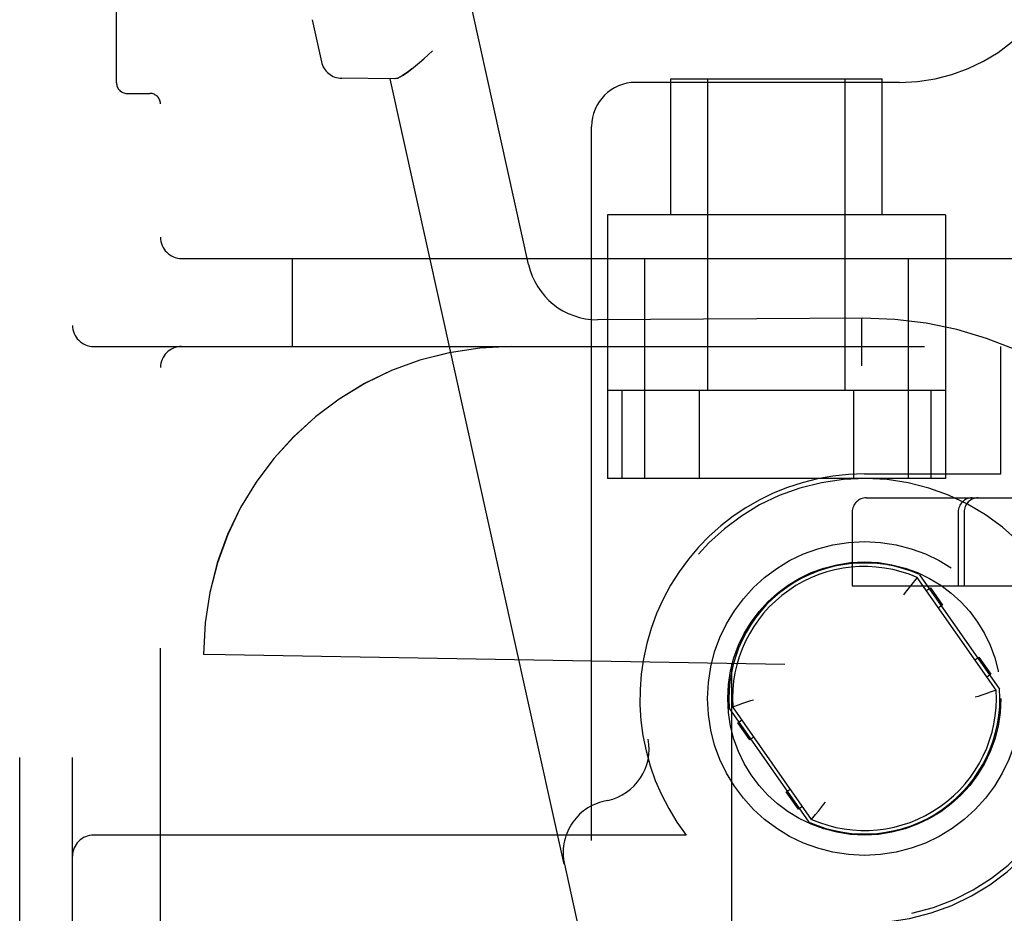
# Model space of a CAD drawing. Header units: inches. Extents: x 0 to 215, y 0 to 139.
# Tile 75 of 112: x 124.37 to 125.77, y 49.83 to 51.1. Entities that reach past the tile are written whole.
import ezdxf

# ---------------------------------------------------------------- set-up
doc = ezdxf.new("R2010")
doc.units = ezdxf.units.IN
doc.header["$LTSCALE"] = 11.804375
doc.header["$MEASUREMENT"] = 0
doc.linetypes.add('HIDDEN', pattern=[0.2, 0.1, -0.1])
doc.layers.add('DEFAULT_2', color=8, linetype='HIDDEN')

msp = doc.modelspace()

# ---------------------------------------------------------------- linework, layer by layer
at = {"layer": 'DEFAULT_2', "color": 8, "linetype": 'HIDDEN'}
for p, q in [((124.3729, 46.5086), (124.3729, 52.0086)), ((124.4479, 46.5086), (124.4479, 52.0086)), ((124.5729, 46.6636), (124.5729, 51.8536)), ((124.5104, 51.008), (124.5104, 51.7592)), ((124.7883, 51.0977), (124.8015, 51.038)), ((125.0958, 50.75), (125.0161, 51.1098)), ((124.9594, 51.0534), (124.9468, 51.0421)), ((124.9051, 51.0139), (124.8306, 51.0145)), ((125.1462, 49.8982), (124.8991, 51.0139)), ((125.2979, 50.8206), (125.2979, 51.0136)), ((125.2979, 51.0136), (125.5979, 51.0136)), ((125.3504, 50.5711), (125.3504, 51.0136)), ((125.5454, 50.5711), (125.5454, 51.0136)), ((125.5979, 50.8206), (125.5979, 51.0136)), ((125.6229, 51.0086), (125.2479, 51.0086)), ((124.5254, 50.993), (124.5579, 50.993)), ((125.1854, 47.5711), (125.1854, 50.9461)), ((125.2079, 50.8206), (125.2079, 50.4461)), ((125.6879, 50.8206), (125.2079, 50.8206)), ((125.6879, 50.8206), (125.6879, 50.4461)), ((124.6029, 50.7586), (126.9179, 50.7586)), ((124.7604, 50.6336), (124.7604, 50.7586)), ((125.2604, 50.7586), (125.2604, 50.4461)), ((125.6354, 50.4461), (125.6354, 50.7586)), ((125.5707, 50.6736), (125.1937, 50.6716)), ((125.5687, 50.6736), (125.5687, 50.673)), ((125.5687, 50.673), (125.5688, 50.6538)), ((125.5688, 50.6538), (125.5689, 50.6319)), ((124.4779, 50.6336), (126.8079, 50.6336)), ((125.7669, 50.4526), (125.7669, 50.6336)), ((125.569, 50.6149), (125.569, 50.6061)), ((125.6879, 50.5711), (125.2079, 50.5711)), ((125.2285, 50.5711), (125.2285, 50.4461)), ((125.3382, 50.5711), (125.3382, 50.4461)), ((125.5576, 50.5711), (125.5576, 50.4461)), ((125.6673, 50.5711), (125.6673, 50.4461)), ((125.6879, 50.4461), (125.2079, 50.4461)), ((125.5729, 50.4526), (125.7669, 50.4526)), ((125.5756, 50.4186), (126.1861, 50.4186)), ((125.5556, 50.3986), (125.5556, 50.2936)), ((125.7062, 50.3986), (125.7062, 50.2936)), ((125.7146, 50.3986), (125.7146, 50.2936)), ((125.6479, 50.3054), (125.6423, 50.2985)), ((125.6477, 50.3052), (125.6472, 50.3046)), ((125.76, 50.1453), (125.6479, 50.3054)), ((125.6512, 50.3094), (125.7649, 50.147)), ((125.5556, 50.2936), (126.1946, 50.2936)), ((125.6382, 50.2935), (125.6309, 50.2843)), ((125.6423, 50.2985), (125.6382, 50.2935)), ((125.6609, 50.2868), (125.6667, 50.2908)), ((125.6667, 50.2908), (125.6839, 50.2662)), ((125.6309, 50.2843), (125.6284, 50.281)), ((125.6839, 50.2662), (125.6781, 50.2622)), ((124.634, 50.1961), (124.6339, 50.1961)), ((124.6649, 50.1955), (124.6339, 50.1961)), ((125.46, 50.1817), (124.6649, 50.1955)), ((125.7298, 50.1885), (125.7355, 50.1925)), ((125.7355, 50.1925), (125.7527, 50.1679)), ((125.3839, 50.183), (125.3839, 48.3342)), ((125.384, 50.183), (125.3839, 50.183)), ((125.46, 48.3355), (125.46, 50.1817)), ((125.7527, 50.1679), (125.747, 50.1639)), ((125.76, 50.1453), (125.7516, 50.1424)), ((125.7516, 50.1424), (125.7455, 50.1403)), ((125.4946, 49.9577), (125.3809, 50.1202)), ((125.3858, 50.1219), (125.3942, 50.1248)), ((125.4979, 49.9617), (125.3858, 50.1219)), ((125.3942, 50.1248), (125.4003, 50.1269)), ((125.3931, 50.0992), (125.3988, 50.1032)), ((125.4103, 50.0747), (125.3931, 50.0992)), ((125.416, 50.0787), (125.4103, 50.0747)), ((125.4619, 50.0009), (125.4676, 50.0049)), ((125.4791, 49.9764), (125.4619, 50.0009)), ((125.2083, 49.9888), (125.2037, 49.9878)), ((125.4848, 49.9804), (125.4791, 49.9764)), ((125.5075, 49.9737), (125.5148, 49.9829)), ((125.5148, 49.9829), (125.5174, 49.9862)), ((125.4979, 49.9617), (125.5035, 49.9686)), ((125.5035, 49.9686), (125.5075, 49.9737)), ((125.4981, 49.9619), (125.4985, 49.9625)), ((125.3197, 49.9396), (124.4779, 49.9396)), ((125.1467, 49.8983), (125.1462, 49.8982)), ((125.1467, 49.8983), (125.3943, 48.7804))]:
    msp.add_line(p, q, dxfattribs=at)
for points in [[(124.9074, 51.0141), (124.9101, 51.0149), (124.9132, 51.0164), (124.9167, 51.0184), (124.9207, 51.021), (124.9251, 51.0242), (124.93, 51.0279), (124.9352, 51.0322), (124.9408, 51.037), (124.9468, 51.0421)], [(124.93, 51.0279), (124.9251, 51.0242), (124.9207, 51.021), (124.9167, 51.0184), (124.9132, 51.0164), (124.9101, 51.0149), (124.9074, 51.0141), (124.9051, 51.0139)], [(125.5687, 50.6736), (125.5687, 50.673), (125.5687, 50.6713), (125.569, 50.6061)], [(125.4003, 50.1269), (125.4075, 50.1293), (125.4114, 50.1306), (125.4154, 50.1319)], [(125.7455, 50.1403), (125.7383, 50.1379), (125.7344, 50.1366), (125.7304, 50.1353)]]:
    msp.add_lwpolyline(points, dxfattribs=at)
for radius in [0.2228, 0.194]:
    msp.add_circle((125.5729, 50.1336), radius, dxfattribs=at)
for centre, radius, start, end in [((125.6229, 51.2586), 0.25, 270, 360), ((124.8308, 51.0445), 0.03, 192.49, 269.49), ((124.5254, 51.008), 0.015, 180, 270), ((125.2479, 50.9461), 0.0625, 90, 180), ((124.5579, 50.978), 0.015, 0, 90), ((124.6029, 50.7886), 0.03, 180, 270), ((125.1934, 50.7716), 0.1, 192.49, 270.14), ((124.4779, 50.6636), 0.03, 180, 270), ((125.5729, 50.1336), 0.54, 15.288, 90.2336), ((124.6029, 50.6036), 0.03, 90, 180), ((125.0714, 50.1961), 0.4375, 90, 180), ((125.0715, 50.1961), 0.4375, 90, 180), ((125.5729, 50.1336), 0.319, 90, 217.4559), ((125.5729, 50.1336), 0.3125, 282.49, 190.6414), ((125.5756, 50.3986), 0.02, 90, 180), ((125.7262, 50.3986), 0.02, 90, 180), ((125.7346, 50.3986), 0.02, 90, 180), ((125.5729, 50.1336), 0.1925, 66.0027, 183.9973), ((125.5729, 50.1336), 0.1875, 66.4239, 183.5761), ((125.5729, 50.1336), 0.1925, 246.0027, 3.9973), ((125.5729, 50.1336), 0.1875, 246.4239, 3.5761), ((125.5729, 50.1336), 0.319, 270, 360), ((125.1921, 50.062), 0.075, 282.49, 10.6414), ((125.2199, 49.9146), 0.075, 102.49, 192.49), ((124.4779, 49.9096), 0.03, 90, 180)]:
    msp.add_arc(centre, radius, start, end, dxfattribs=at)

doc.saveas('drawing.dxf')
